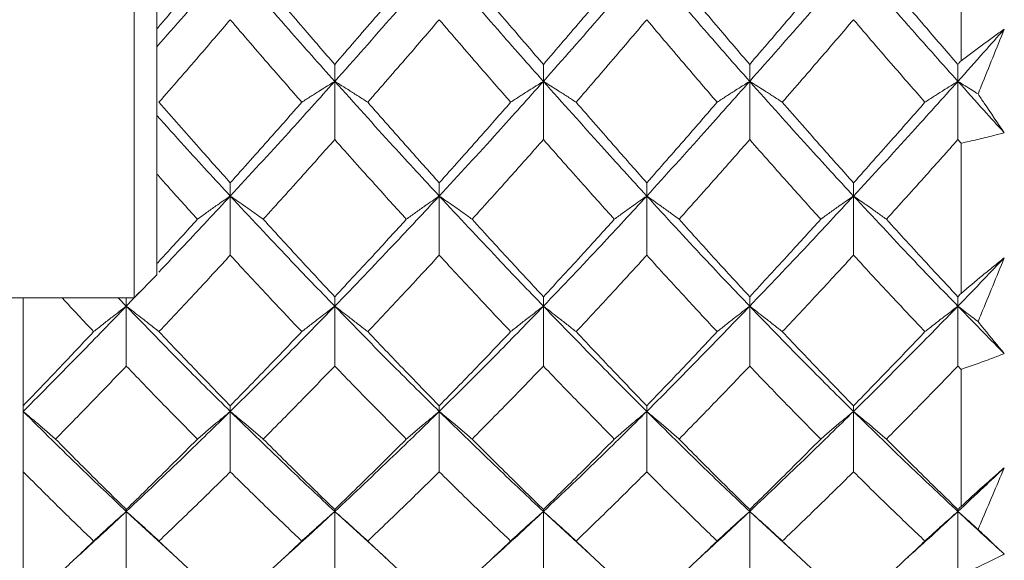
# Model space of a CAD drawing. Header units: inches. Extents: x 1 to 19.9, y 2.6 to 16.1.
# Tile 60 of 70: x 18.296 to 18.637, y 9.042 to 9.229. Entities that reach past the tile are written whole.
import ezdxf

# ---------------------------------------------------------------- set-up
doc = ezdxf.new("R2010")
doc.units = ezdxf.units.IN
doc.header["$MEASUREMENT"] = 0

msp = doc.modelspace()

# ---------------------------------------------------------------- linework, layer by layer
at = {"color": 7, "linetype": 'Continuous', "lineweight": 15}
for p, q in [((18.33562, 9.28262), (18.33562, 9.13301)), ((18.34349, 9.27474), (18.34349, 9.14089)), ((18.62216, 9.27092), (18.62216, 9.2151)), ((18.40513, 9.20799), (18.40513, 9.21385)), ((18.47744, 9.20799), (18.47744, 9.21385)), ((18.54893, 9.20799), (18.54893, 9.21385)), ((18.62108, 9.20799), (18.62108, 9.21385)), ((18.40513, 9.20799), (18.40513, 9.18781)), ((18.47744, 9.20799), (18.47744, 9.18781)), ((18.54893, 9.20799), (18.54893, 9.18781)), ((18.62108, 9.20799), (18.62108, 9.18781)), ((18.62216, 9.18659), (18.62216, 9.1345)), ((18.36894, 9.16824), (18.36894, 9.17282)), ((18.44135, 9.16824), (18.44135, 9.17282)), ((18.51326, 9.16824), (18.51326, 9.17282)), ((18.58491, 9.16824), (18.58491, 9.17282)), ((18.36894, 9.16824), (18.36894, 9.14774)), ((18.44135, 9.16824), (18.44135, 9.14774)), ((18.51326, 9.16824), (18.51326, 9.14774)), ((18.58491, 9.16824), (18.58491, 9.14774)), ((18.33562, 9.13301), (18.34349, 9.14089)), ((18.3329, 9.13005), (18.33753, 9.13492)), ((18.26475, 9.13301), (18.33562, 9.13301)), ((18.29716, 9.13301), (18.29716, 9.09555)), ((18.33009, 9.13301), (18.3329, 9.13005)), ((18.3329, 9.13005), (18.3329, 9.13301)), ((18.40513, 9.13005), (18.40513, 9.13334)), ((18.47744, 9.13005), (18.47744, 9.13334)), ((18.54893, 9.13005), (18.54893, 9.13334)), ((18.62108, 9.13005), (18.62108, 9.13334)), ((18.3329, 9.13005), (18.3329, 9.10931)), ((18.40513, 9.13005), (18.40513, 9.10931)), ((18.47744, 9.13005), (18.47744, 9.10931)), ((18.54893, 9.13005), (18.54893, 9.10931)), ((18.62108, 9.13005), (18.62108, 9.10931)), ((18.62216, 9.10818), (18.62216, 9.06064)), ((18.29716, 9.09555), (18.29716, 9.09357)), ((18.29716, 9.09357), (18.29716, 9.07266)), ((18.36894, 9.09357), (18.36894, 9.09555)), ((18.36894, 9.09357), (18.36894, 9.07266)), ((18.44135, 9.09357), (18.44135, 9.09555)), ((18.44135, 9.09357), (18.44135, 9.07266)), ((18.51326, 9.09357), (18.51326, 9.09555)), ((18.51326, 9.09357), (18.51326, 9.07266)), ((18.58491, 9.09357), (18.58491, 9.09555)), ((18.58491, 9.09357), (18.58491, 9.07266)), ((18.29716, 9.07266), (18.29716, 9.02562)), ((18.3329, 9.05893), (18.3329, 9.05959)), ((18.40513, 9.05893), (18.40513, 9.05959)), ((18.47744, 9.05893), (18.47744, 9.05959)), ((18.54893, 9.05893), (18.54893, 9.05959)), ((18.62108, 9.05893), (18.62108, 9.05959)), ((18.3329, 9.05893), (18.35053, 9.04271)), ((18.3329, 9.05893), (18.3329, 9.03794)), ((18.40513, 9.05893), (18.4229, 9.0427)), ((18.40513, 9.05893), (18.40513, 9.03794)), ((18.47744, 9.05893), (18.49504, 9.0427)), ((18.47744, 9.05893), (18.47744, 9.03794)), ((18.54893, 9.05893), (18.56653, 9.04271)), ((18.54893, 9.05893), (18.54893, 9.03794)), ((18.62108, 9.05893), (18.62108, 9.03794))]:
    msp.add_line(p, q, dxfattribs=at)
for points, knots in [([(18.34349, 9.22001), (18.34667, 9.22361), (18.35514, 9.2332), (18.36363, 9.24301), (18.36894, 9.24913)], [0, 0, 0, 0, 0.375567, 1, 1, 1, 1]), ([(18.36894, 9.24913), (18.37569, 9.24136), (18.38775, 9.22748), (18.39982, 9.21395), (18.40513, 9.20799)], [0, 0, 0, 0, 0.5597377, 1, 1, 1, 1]), ([(18.40513, 9.20799), (18.4119, 9.21558), (18.42397, 9.22913), (18.43604, 9.24302), (18.44135, 9.24913)], [0, 0, 0, 0, 0.560166, 1, 1, 1, 1]), ([(18.44135, 9.24913), (18.4481, 9.24136), (18.46015, 9.22749), (18.47216, 9.21394), (18.47744, 9.20799)], [0, 0, 0, 0, 0.560594, 1, 1, 1, 1]), ([(18.47744, 9.20799), (18.48415, 9.21558), (18.49612, 9.22912), (18.50804, 9.24302), (18.51326, 9.24913)], [0, 0, 0, 0, 0.561021, 1, 1, 1, 1]), ([(18.51326, 9.24913), (18.5199, 9.24136), (18.53176, 9.22747), (18.54368, 9.21395), (18.54893, 9.20799)], [0, 0, 0, 0, 0.559075, 1, 1, 1, 1]), ([(18.54893, 9.20799), (18.55562, 9.21557), (18.5676, 9.22914), (18.57961, 9.24301), (18.58491, 9.24913)], [0, 0, 0, 0, 0.559203, 1, 1, 1, 1]), ([(18.58491, 9.24913), (18.59165, 9.24136), (18.6037, 9.22748), (18.61576, 9.21395), (18.62108, 9.20799)], [0, 0, 0, 0, 0.559631, 1, 1, 1, 1]), ([(18.34349, 9.22622), (18.34456, 9.22746), (18.34924, 9.23292), (18.35393, 9.23846), (18.35755, 9.24274)], [0, 0, 0, 0, 0.22712, 1, 1, 1, 1]), ([(18.38033, 9.24274), (18.38496, 9.23731), (18.39323, 9.2276), (18.40149, 9.21805), (18.40513, 9.21385)], [0, 0, 0, 0, 0.559867, 1, 1, 1, 1]), ([(18.40513, 9.21385), (18.40977, 9.2192), (18.41804, 9.22876), (18.4263, 9.23847), (18.42994, 9.24274)], [0, 0, 0, 0, 0.560066, 1, 1, 1, 1]), ([(18.45275, 9.24274), (18.45736, 9.2373), (18.4656, 9.2276), (18.47383, 9.21805), (18.47744, 9.21385)], [0, 0, 0, 0, 0.560447, 1, 1, 1, 1]), ([(18.47744, 9.21385), (18.48204, 9.2192), (18.49024, 9.22875), (18.49842, 9.23847), (18.50201, 9.24274)], [0, 0, 0, 0, 0.560645, 1, 1, 1, 1]), ([(18.52448, 9.24274), (18.52903, 9.23731), (18.53717, 9.22759), (18.54533, 9.21805), (18.54893, 9.21385)], [0, 0, 0, 0, 0.559215, 1, 1, 1, 1]), ([(18.54893, 9.21385), (18.55351, 9.2192), (18.5617, 9.22876), (18.56992, 9.23847), (18.57354, 9.24274)], [0, 0, 0, 0, 0.559413, 1, 1, 1, 1]), ([(18.59629, 9.24274), (18.60091, 9.23731), (18.60917, 9.2276), (18.61744, 9.21805), (18.62108, 9.21385)], [0, 0, 0, 0, 0.559794, 1, 1, 1, 1]), ([(18.34423, 9.20076), (18.34883, 9.20605), (18.35706, 9.21552), (18.3653, 9.22513), (18.36894, 9.22936)], [0, 0, 0, 0, 0.559577, 1, 1, 1, 1]), ([(18.36894, 9.22936), (18.37356, 9.22398), (18.38181, 9.21437), (18.39008, 9.20492), (18.39371, 9.20076)], [0, 0, 0, 0, 0.559775, 1, 1, 1, 1]), ([(18.41655, 9.20076), (18.42119, 9.20606), (18.42945, 9.21551), (18.43772, 9.22513), (18.44135, 9.22936)], [0, 0, 0, 0, 0.560157, 1, 1, 1, 1]), ([(18.44135, 9.22936), (18.44597, 9.22398), (18.45423, 9.21437), (18.46246, 9.20492), (18.46609, 9.20076)], [0, 0, 0, 0, 0.560356, 1, 1, 1, 1]), ([(18.48877, 9.20076), (18.49335, 9.20606), (18.50153, 9.21551), (18.50968, 9.22513), (18.51326, 9.22936)], [0, 0, 0, 0, 0.560736, 1, 1, 1, 1]), ([(18.51326, 9.22936), (18.51781, 9.22398), (18.52593, 9.21437), (18.53407, 9.20492), (18.53765, 9.20076)], [0, 0, 0, 0, 0.559555, 1, 1, 1, 1]), ([(18.56024, 9.20076), (18.56483, 9.20605), (18.57305, 9.21552), (18.58128, 9.22513), (18.58491, 9.22936)], [0, 0, 0, 0, 0.559504, 1, 1, 1, 1]), ([(18.58491, 9.22936), (18.58952, 9.22398), (18.59777, 9.21437), (18.60603, 9.20492), (18.60966, 9.20076)], [0, 0, 0, 0, 0.559703, 1, 1, 1, 1]), ([(18.62108, 9.20799), (18.62408, 9.21135), (18.62944, 9.21735), (18.6348, 9.22342), (18.63716, 9.22609)], [0, 0, 0, 0, 0.559972, 1, 1, 1, 1]), ([(18.62216, 9.2151), (18.62465, 9.21698), (18.62839, 9.2198), (18.6334, 9.22343), (18.63591, 9.2252), (18.63716, 9.22609)], [0, 0, 0, 0, 0.4998502, 0.7499064, 1, 1, 1, 1]), ([(18.63716, 9.22609), (18.63583, 9.22279), (18.63316, 9.21618), (18.63013, 9.20869), (18.62844, 9.2045), (18.62808, 9.20361)], [0, 0, 0, 0, 0.440572, 0.881144, 1, 1, 1, 1]), ([(18.62108, 9.21385), (18.62128, 9.21408), (18.62164, 9.2145), (18.622, 9.21491), (18.62216, 9.2151)], [0, 0, 0, 0, 0.559995, 1, 1, 1, 1]), ([(18.36894, 9.16824), (18.37569, 9.17556), (18.38775, 9.18864), (18.39982, 9.20207), (18.40513, 9.20799)], [0, 0, 0, 0, 0.559738, 1, 1, 1, 1]), ([(18.39371, 9.20076), (18.39478, 9.20145), (18.39691, 9.20283), (18.4007, 9.20524), (18.40347, 9.20695), (18.40513, 9.20799)], [0, 0, 0, 0, 0.284008, 0.568017, 1, 1, 1, 1]), ([(18.41655, 9.20076), (18.41549, 9.20145), (18.41336, 9.20283), (18.40957, 9.20524), (18.4068, 9.20695), (18.40513, 9.20799)], [0, 0, 0, 0, 0.2839923, 0.5679846, 1, 1, 1, 1]), ([(18.40513, 9.20799), (18.4119, 9.20047), (18.42397, 9.18704), (18.43604, 9.17399), (18.44135, 9.16824)], [0, 0, 0, 0, 0.560166, 1, 1, 1, 1]), ([(18.44135, 9.16824), (18.4481, 9.17556), (18.46015, 9.18863), (18.47216, 9.20208), (18.47744, 9.20799)], [0, 0, 0, 0, 0.560594, 1, 1, 1, 1]), ([(18.46609, 9.20076), (18.46715, 9.20145), (18.46927, 9.20283), (18.47304, 9.20525), (18.47579, 9.20696), (18.47744, 9.20799)], [0, 0, 0, 0, 0.284599, 0.569198, 1, 1, 1, 1]), ([(18.48877, 9.20076), (18.48771, 9.20145), (18.4856, 9.20284), (18.48183, 9.20525), (18.47909, 9.20696), (18.47744, 9.20799)], [0, 0, 0, 0, 0.284841, 0.569681, 1, 1, 1, 1]), ([(18.47744, 9.20799), (18.48415, 9.20046), (18.49612, 9.18706), (18.50804, 9.17398), (18.51326, 9.16824)], [0, 0, 0, 0, 0.561021, 1, 1, 1, 1]), ([(18.51326, 9.16824), (18.5199, 9.17556), (18.53176, 9.18865), (18.54368, 9.20207), (18.54893, 9.20799)], [0, 0, 0, 0, 0.559075, 1, 1, 1, 1]), ([(18.53765, 9.20076), (18.53871, 9.20145), (18.54082, 9.20284), (18.54456, 9.20525), (18.54729, 9.20696), (18.54893, 9.20799)], [0, 0, 0, 0, 0.2853089, 0.5706178, 1, 1, 1, 1]), ([(18.56024, 9.20076), (18.55918, 9.20145), (18.55706, 9.20284), (18.55331, 9.20525), (18.55057, 9.20696), (18.54893, 9.20799)], [0, 0, 0, 0, 0.285003, 0.570006, 1, 1, 1, 1]), ([(18.54893, 9.20799), (18.55562, 9.20047), (18.5676, 9.18703), (18.57961, 9.17399), (18.58491, 9.16824)], [0, 0, 0, 0, 0.559203, 1, 1, 1, 1]), ([(18.58491, 9.16824), (18.59165, 9.17556), (18.6037, 9.18864), (18.61576, 9.20207), (18.62108, 9.20799)], [0, 0, 0, 0, 0.559631, 1, 1, 1, 1]), ([(18.60966, 9.20076), (18.61073, 9.20145), (18.61285, 9.20283), (18.61665, 9.20524), (18.61941, 9.20695), (18.62108, 9.20799)], [0, 0, 0, 0, 0.28405, 0.568101, 1, 1, 1, 1]), ([(18.62808, 9.20361), (18.62741, 9.20403), (18.6251, 9.2055), (18.62275, 9.20695), (18.62108, 9.20799)], [0, 0, 0, 0, 0.289943, 1, 1, 1, 1]), ([(18.62108, 9.20799), (18.62408, 9.20464), (18.62944, 9.19866), (18.6348, 9.19276), (18.63716, 9.19016)], [0, 0, 0, 0, 0.559972, 1, 1, 1, 1]), ([(18.62808, 9.20361), (18.62878, 9.20255), (18.63181, 9.198), (18.63484, 9.19357), (18.63716, 9.19016)], [0, 0, 0, 0, 0.231715, 1, 1, 1, 1]), ([(18.34423, 9.20076), (18.34883, 9.1955), (18.35706, 9.1861), (18.3653, 9.17688), (18.36894, 9.17282)], [0, 0, 0, 0, 0.559577, 1, 1, 1, 1]), ([(18.36894, 9.17282), (18.37356, 9.17799), (18.38181, 9.18722), (18.39008, 9.19662), (18.39371, 9.20076)], [0, 0, 0, 0, 0.559775, 1, 1, 1, 1]), ([(18.41655, 9.20076), (18.42119, 9.1955), (18.42945, 9.1861), (18.43772, 9.17688), (18.44135, 9.17282)], [0, 0, 0, 0, 0.560157, 1, 1, 1, 1]), ([(18.44135, 9.17282), (18.44597, 9.17799), (18.45423, 9.18722), (18.46246, 9.19662), (18.46609, 9.20076)], [0, 0, 0, 0, 0.560356, 1, 1, 1, 1]), ([(18.48877, 9.20076), (18.49335, 9.1955), (18.50153, 9.18611), (18.50968, 9.17688), (18.51326, 9.17282)], [0, 0, 0, 0, 0.560736, 1, 1, 1, 1]), ([(18.51326, 9.17282), (18.51781, 9.17799), (18.52593, 9.18722), (18.53407, 9.19662), (18.53765, 9.20076)], [0, 0, 0, 0, 0.559555, 1, 1, 1, 1]), ([(18.56024, 9.20076), (18.56483, 9.1955), (18.57305, 9.1861), (18.58128, 9.17688), (18.58491, 9.17282)], [0, 0, 0, 0, 0.5595044, 1, 1, 1, 1]), ([(18.58491, 9.17282), (18.58952, 9.17799), (18.59777, 9.18722), (18.60603, 9.19662), (18.60966, 9.20076)], [0, 0, 0, 0, 0.559703, 1, 1, 1, 1]), ([(18.34349, 9.19619), (18.34667, 9.19263), (18.35514, 9.18317), (18.36363, 9.17398), (18.36894, 9.16824)], [0, 0, 0, 0, 0.375567, 1, 1, 1, 1]), ([(18.63716, 9.19016), (18.63591, 9.18983), (18.63277, 9.189), (18.62777, 9.18779), (18.62403, 9.18699), (18.62216, 9.18659)], [0, 0, 0, 0, 0.249909, 0.624893, 1, 1, 1, 1]), ([(18.38033, 9.1602), (18.38496, 9.16531), (18.39323, 9.17443), (18.40149, 9.18372), (18.40513, 9.18781)], [0, 0, 0, 0, 0.559867, 1, 1, 1, 1]), ([(18.40513, 9.18781), (18.40977, 9.18261), (18.41804, 9.17332), (18.4263, 9.16421), (18.42994, 9.1602)], [0, 0, 0, 0, 0.560066, 1, 1, 1, 1]), ([(18.45275, 9.1602), (18.45736, 9.16531), (18.4656, 9.17442), (18.47383, 9.18373), (18.47744, 9.18781)], [0, 0, 0, 0, 0.560447, 1, 1, 1, 1]), ([(18.47744, 9.18781), (18.48204, 9.18261), (18.49024, 9.17333), (18.49842, 9.16421), (18.50201, 9.1602)], [0, 0, 0, 0, 0.560645, 1, 1, 1, 1]), ([(18.52448, 9.1602), (18.52903, 9.16531), (18.53717, 9.17443), (18.54533, 9.18372), (18.54893, 9.18781)], [0, 0, 0, 0, 0.559215, 1, 1, 1, 1]), ([(18.54893, 9.18781), (18.55351, 9.18261), (18.5617, 9.17332), (18.56992, 9.16422), (18.57354, 9.1602)], [0, 0, 0, 0, 0.559413, 1, 1, 1, 1]), ([(18.59629, 9.1602), (18.60091, 9.16531), (18.60917, 9.17443), (18.61744, 9.18372), (18.62108, 9.18781)], [0, 0, 0, 0, 0.559794, 1, 1, 1, 1]), ([(18.62108, 9.18781), (18.62128, 9.18759), (18.62164, 9.18718), (18.622, 9.18677), (18.62216, 9.18659)], [0, 0, 0, 0, 0.559995, 1, 1, 1, 1]), ([(18.34349, 9.17587), (18.34456, 9.17467), (18.34924, 9.16938), (18.35393, 9.16421), (18.35755, 9.1602)], [0, 0, 0, 0, 0.22712, 1, 1, 1, 1]), ([(18.34416, 9.14189), (18.34712, 9.14499), (18.35536, 9.15363), (18.36363, 9.16253), (18.36894, 9.16824)], [0, 0, 0, 0, 0.358676, 1, 1, 1, 1]), ([(18.35755, 9.1602), (18.35861, 9.16097), (18.36074, 9.16251), (18.36452, 9.1652), (18.36727, 9.1671), (18.36894, 9.16824)], [0, 0, 0, 0, 0.28433, 0.56866, 1, 1, 1, 1]), ([(18.38033, 9.1602), (18.37927, 9.16097), (18.37714, 9.16251), (18.37336, 9.16519), (18.3706, 9.1671), (18.36894, 9.16824)], [0, 0, 0, 0, 0.284185, 0.56837, 1, 1, 1, 1]), ([(18.36894, 9.16824), (18.37569, 9.161), (18.38775, 9.14807), (18.39982, 9.13556), (18.40513, 9.13005)], [0, 0, 0, 0, 0.559738, 1, 1, 1, 1]), ([(18.40513, 9.13005), (18.4119, 9.13707), (18.42397, 9.1496), (18.43604, 9.16255), (18.44135, 9.16824)], [0, 0, 0, 0, 0.560166, 1, 1, 1, 1]), ([(18.42994, 9.1602), (18.431, 9.16097), (18.43313, 9.16251), (18.43692, 9.16519), (18.43968, 9.16709), (18.44135, 9.16824)], [0, 0, 0, 0, 0.284098, 0.568196, 1, 1, 1, 1]), ([(18.45275, 9.1602), (18.45168, 9.16097), (18.44956, 9.16251), (18.44577, 9.16519), (18.44301, 9.1671), (18.44135, 9.16824)], [0, 0, 0, 0, 0.284211, 0.568422, 1, 1, 1, 1]), ([(18.44135, 9.16824), (18.4481, 9.161), (18.46015, 9.14809), (18.47216, 9.13556), (18.47744, 9.13005)], [0, 0, 0, 0, 0.560594, 1, 1, 1, 1]), ([(18.47744, 9.13005), (18.48415, 9.13708), (18.49612, 9.14959), (18.50804, 9.16255), (18.51326, 9.16824)], [0, 0, 0, 0, 0.561021, 1, 1, 1, 1]), ([(18.50201, 9.1602), (18.50307, 9.16098), (18.50518, 9.16252), (18.50892, 9.1652), (18.51163, 9.1671), (18.51326, 9.16824)], [0, 0, 0, 0, 0.2855092, 0.5710184, 1, 1, 1, 1]), ([(18.52448, 9.1602), (18.52343, 9.16098), (18.52133, 9.16252), (18.5176, 9.16521), (18.51489, 9.1671), (18.51326, 9.16824)], [0, 0, 0, 0, 0.285861, 0.571724, 1, 1, 1, 1]), ([(18.51326, 9.16824), (18.5199, 9.16101), (18.53176, 9.14807), (18.54368, 9.13557), (18.54893, 9.13005)], [0, 0, 0, 0, 0.5590747, 1, 1, 1, 1]), ([(18.54893, 9.13005), (18.55562, 9.13707), (18.5676, 9.14962), (18.57961, 9.16254), (18.58491, 9.16824)], [0, 0, 0, 0, 0.559203, 1, 1, 1, 1]), ([(18.57354, 9.1602), (18.5746, 9.16097), (18.57672, 9.16251), (18.5805, 9.1652), (18.58325, 9.1671), (18.58491, 9.16824)], [0, 0, 0, 0, 0.284475, 0.568949, 1, 1, 1, 1]), ([(18.59629, 9.1602), (18.59523, 9.16097), (18.5931, 9.16251), (18.58932, 9.16519), (18.58657, 9.1671), (18.58491, 9.16824)], [0, 0, 0, 0, 0.284297, 0.568594, 1, 1, 1, 1]), ([(18.58491, 9.16824), (18.59165, 9.16101), (18.6037, 9.14807), (18.61576, 9.13556), (18.62108, 9.13005)], [0, 0, 0, 0, 0.559631, 1, 1, 1, 1]), ([(18.34349, 9.14482), (18.34456, 9.14597), (18.34924, 9.15104), (18.35393, 9.15621), (18.35755, 9.1602)], [0, 0, 0, 0, 0.22712, 1, 1, 1, 1]), ([(18.38033, 9.1602), (18.38496, 9.15514), (18.39323, 9.14609), (18.40149, 9.13724), (18.40513, 9.13334)], [0, 0, 0, 0, 0.559867, 1, 1, 1, 1]), ([(18.40513, 9.13334), (18.40977, 9.1383), (18.41804, 9.14716), (18.4263, 9.15622), (18.42994, 9.1602)], [0, 0, 0, 0, 0.560066, 1, 1, 1, 1]), ([(18.45275, 9.1602), (18.45736, 9.15514), (18.4656, 9.14609), (18.47383, 9.13723), (18.47744, 9.13334)], [0, 0, 0, 0, 0.560447, 1, 1, 1, 1]), ([(18.47744, 9.13334), (18.48204, 9.1383), (18.49024, 9.14716), (18.49842, 9.15622), (18.50201, 9.1602)], [0, 0, 0, 0, 0.560645, 1, 1, 1, 1]), ([(18.52448, 9.1602), (18.52903, 9.15514), (18.53717, 9.14608), (18.54533, 9.13724), (18.54893, 9.13334)], [0, 0, 0, 0, 0.559215, 1, 1, 1, 1]), ([(18.54893, 9.13334), (18.55351, 9.1383), (18.5617, 9.14717), (18.56992, 9.15622), (18.57354, 9.1602)], [0, 0, 0, 0, 0.559413, 1, 1, 1, 1]), ([(18.59629, 9.1602), (18.60091, 9.15514), (18.60917, 9.14609), (18.61744, 9.13724), (18.62108, 9.13334)], [0, 0, 0, 0, 0.559794, 1, 1, 1, 1]), ([(18.34423, 9.12124), (18.34883, 9.12613), (18.35706, 9.13488), (18.3653, 9.14381), (18.36894, 9.14774)], [0, 0, 0, 0, 0.559577, 1, 1, 1, 1]), ([(18.36894, 9.14774), (18.37356, 9.14274), (18.38181, 9.13381), (18.39008, 9.12508), (18.39371, 9.12124)], [0, 0, 0, 0, 0.559775, 1, 1, 1, 1]), ([(18.41655, 9.12124), (18.42119, 9.12613), (18.42945, 9.13487), (18.43772, 9.14381), (18.44135, 9.14774)], [0, 0, 0, 0, 0.560157, 1, 1, 1, 1]), ([(18.44135, 9.14774), (18.44597, 9.14274), (18.45423, 9.13381), (18.46246, 9.12508), (18.46609, 9.12124)], [0, 0, 0, 0, 0.560356, 1, 1, 1, 1]), ([(18.48877, 9.12124), (18.49335, 9.12613), (18.50153, 9.13487), (18.50968, 9.14381), (18.51326, 9.14774)], [0, 0, 0, 0, 0.560736, 1, 1, 1, 1]), ([(18.51326, 9.14774), (18.51781, 9.14274), (18.52593, 9.13381), (18.53407, 9.12508), (18.53765, 9.12124)], [0, 0, 0, 0, 0.559555, 1, 1, 1, 1]), ([(18.56024, 9.12124), (18.56483, 9.12613), (18.57305, 9.13488), (18.58128, 9.14381), (18.58491, 9.14774)], [0, 0, 0, 0, 0.559504, 1, 1, 1, 1]), ([(18.58491, 9.14774), (18.58952, 9.14274), (18.59777, 9.13381), (18.60603, 9.12508), (18.60966, 9.12124)], [0, 0, 0, 0, 0.559703, 1, 1, 1, 1]), ([(18.62108, 9.13005), (18.62408, 9.13316), (18.62944, 9.1387), (18.6348, 9.14433), (18.63716, 9.14681)], [0, 0, 0, 0, 0.559972, 1, 1, 1, 1]), ([(18.62216, 9.1345), (18.62465, 9.13659), (18.62839, 9.13974), (18.6334, 9.14381), (18.63591, 9.14581), (18.63716, 9.14681)], [0, 0, 0, 0, 0.49985, 0.749906, 1, 1, 1, 1]), ([(18.63716, 9.14681), (18.63583, 9.14356), (18.63316, 9.13705), (18.63013, 9.12969), (18.62844, 9.12558), (18.62808, 9.12471)], [0, 0, 0, 0, 0.440572, 0.881144, 1, 1, 1, 1]), ([(18.62108, 9.13334), (18.62128, 9.13356), (18.62164, 9.13394), (18.622, 9.13433), (18.62216, 9.1345)], [0, 0, 0, 0, 0.559995, 1, 1, 1, 1]), ([(18.31063, 9.13301), (18.31069, 9.13295), (18.31434, 9.12896), (18.318, 9.12506), (18.32159, 9.12124)], [0, 0, 0, 0, 0.016519, 1, 1, 1, 1]), ([(18.29716, 9.09357), (18.3038, 9.10026), (18.31569, 9.11222), (18.32763, 9.12459), (18.3329, 9.13005)], [0, 0, 0, 0, 0.5588826, 1, 1, 1, 1]), ([(18.32159, 9.12124), (18.32265, 9.12208), (18.32476, 9.12377), (18.32852, 9.12672), (18.33125, 9.1288), (18.3329, 9.13005)], [0, 0, 0, 0, 0.285062, 0.570124, 1, 1, 1, 1]), ([(18.34423, 9.12124), (18.34317, 9.12208), (18.34105, 9.12377), (18.33728, 9.12671), (18.33455, 9.1288), (18.3329, 9.13005)], [0, 0, 0, 0, 0.2847881, 0.5695763, 1, 1, 1, 1]), ([(18.3329, 9.13005), (18.33961, 9.12313), (18.3516, 9.11074), (18.36363, 9.09882), (18.36894, 9.09357)], [0, 0, 0, 0, 0.55931, 1, 1, 1, 1]), ([(18.36894, 9.09357), (18.37569, 9.10026), (18.38775, 9.11221), (18.39982, 9.1246), (18.40513, 9.13005)], [0, 0, 0, 0, 0.559738, 1, 1, 1, 1]), ([(18.39371, 9.12124), (18.39478, 9.12208), (18.39691, 9.12376), (18.4007, 9.12671), (18.40347, 9.12879), (18.40513, 9.13005)], [0, 0, 0, 0, 0.284008, 0.568017, 1, 1, 1, 1]), ([(18.41655, 9.12124), (18.41549, 9.12208), (18.41336, 9.12376), (18.40957, 9.12671), (18.4068, 9.12879), (18.40513, 9.13005)], [0, 0, 0, 0, 0.283992, 0.567985, 1, 1, 1, 1]), ([(18.40513, 9.13005), (18.4119, 9.12312), (18.42397, 9.11075), (18.43604, 9.09882), (18.44135, 9.09357)], [0, 0, 0, 0, 0.5601662, 1, 1, 1, 1]), ([(18.44135, 9.09357), (18.4481, 9.10026), (18.46015, 9.1122), (18.47216, 9.1246), (18.47744, 9.13005)], [0, 0, 0, 0, 0.560594, 1, 1, 1, 1]), ([(18.46609, 9.12124), (18.46715, 9.12208), (18.46927, 9.12377), (18.47304, 9.12671), (18.47579, 9.1288), (18.47744, 9.13005)], [0, 0, 0, 0, 0.2845988, 0.5691977, 1, 1, 1, 1]), ([(18.48877, 9.12124), (18.48771, 9.12208), (18.4856, 9.12377), (18.48183, 9.12672), (18.47909, 9.1288), (18.47744, 9.13005)], [0, 0, 0, 0, 0.2848406, 0.5696813, 1, 1, 1, 1]), ([(18.47744, 9.13005), (18.48415, 9.12312), (18.49612, 9.11076), (18.50804, 9.09881), (18.51326, 9.09357)], [0, 0, 0, 0, 0.561021, 1, 1, 1, 1]), ([(18.51326, 9.09357), (18.5199, 9.10026), (18.53176, 9.11222), (18.54368, 9.1246), (18.54893, 9.13005)], [0, 0, 0, 0, 0.559075, 1, 1, 1, 1]), ([(18.53765, 9.12124), (18.53871, 9.12208), (18.54082, 9.12378), (18.54456, 9.12672), (18.54729, 9.1288), (18.54893, 9.13005)], [0, 0, 0, 0, 0.2853089, 0.5706178, 1, 1, 1, 1]), ([(18.56024, 9.12124), (18.55918, 9.12208), (18.55706, 9.12377), (18.55331, 9.12671), (18.55057, 9.1288), (18.54893, 9.13005)], [0, 0, 0, 0, 0.285003, 0.570006, 1, 1, 1, 1]), ([(18.54893, 9.13005), (18.55562, 9.12313), (18.5676, 9.11074), (18.57961, 9.09882), (18.58491, 9.09357)], [0, 0, 0, 0, 0.559203, 1, 1, 1, 1]), ([(18.58491, 9.09357), (18.59165, 9.10026), (18.6037, 9.11221), (18.61576, 9.1246), (18.62108, 9.13005)], [0, 0, 0, 0, 0.5596306, 1, 1, 1, 1]), ([(18.60966, 9.12124), (18.61073, 9.12208), (18.61285, 9.12376), (18.61665, 9.12671), (18.61941, 9.12879), (18.62108, 9.13005)], [0, 0, 0, 0, 0.28405, 0.568101, 1, 1, 1, 1]), ([(18.62808, 9.12471), (18.62741, 9.12523), (18.6251, 9.12702), (18.62275, 9.12879), (18.62108, 9.13005)], [0, 0, 0, 0, 0.289943, 1, 1, 1, 1]), ([(18.62108, 9.13005), (18.62408, 9.12697), (18.62944, 9.12145), (18.6348, 9.11602), (18.63716, 9.11363)], [0, 0, 0, 0, 0.559972, 1, 1, 1, 1]), ([(18.62808, 9.12471), (18.62878, 9.12384), (18.63181, 9.12007), (18.63484, 9.11643), (18.63716, 9.11363)], [0, 0, 0, 0, 0.231715, 1, 1, 1, 1]), ([(18.29716, 9.09555), (18.30171, 9.10028), (18.30984, 9.10875), (18.318, 9.11742), (18.32159, 9.12124)], [0, 0, 0, 0, 0.559197, 1, 1, 1, 1]), ([(18.34423, 9.12124), (18.34883, 9.11639), (18.35706, 9.10772), (18.3653, 9.09927), (18.36894, 9.09555)], [0, 0, 0, 0, 0.559577, 1, 1, 1, 1]), ([(18.36894, 9.09555), (18.37356, 9.10028), (18.38181, 9.10875), (18.39008, 9.11742), (18.39371, 9.12124)], [0, 0, 0, 0, 0.559775, 1, 1, 1, 1]), ([(18.41655, 9.12124), (18.42119, 9.11638), (18.42945, 9.10772), (18.43772, 9.09926), (18.44135, 9.09555)], [0, 0, 0, 0, 0.560157, 1, 1, 1, 1]), ([(18.44135, 9.09555), (18.44597, 9.10029), (18.45423, 9.10874), (18.46246, 9.11742), (18.46609, 9.12124)], [0, 0, 0, 0, 0.560356, 1, 1, 1, 1]), ([(18.48877, 9.12124), (18.49335, 9.11638), (18.50153, 9.10773), (18.50968, 9.09926), (18.51326, 9.09555)], [0, 0, 0, 0, 0.560736, 1, 1, 1, 1]), ([(18.51326, 9.09555), (18.51781, 9.10028), (18.52593, 9.10875), (18.53407, 9.11742), (18.53765, 9.12124)], [0, 0, 0, 0, 0.559555, 1, 1, 1, 1]), ([(18.56024, 9.12124), (18.56483, 9.11639), (18.57305, 9.10772), (18.58128, 9.09927), (18.58491, 9.09555)], [0, 0, 0, 0, 0.559504, 1, 1, 1, 1]), ([(18.58491, 9.09555), (18.58952, 9.10028), (18.59777, 9.10875), (18.60603, 9.11742), (18.60966, 9.12124)], [0, 0, 0, 0, 0.559703, 1, 1, 1, 1]), ([(18.63716, 9.11363), (18.63591, 9.11315), (18.63277, 9.11193), (18.62777, 9.11009), (18.62403, 9.10882), (18.62216, 9.10818)], [0, 0, 0, 0, 0.249909, 0.624893, 1, 1, 1, 1]), ([(18.30839, 9.08401), (18.31295, 9.08867), (18.32111, 9.09701), (18.32929, 9.10554), (18.3329, 9.10931)], [0, 0, 0, 0, 0.559287, 1, 1, 1, 1]), ([(18.3329, 9.10931), (18.33749, 9.10453), (18.3457, 9.09599), (18.35393, 9.08767), (18.35755, 9.08401)], [0, 0, 0, 0, 0.559485, 1, 1, 1, 1]), ([(18.38033, 9.08401), (18.38496, 9.08867), (18.39323, 9.097), (18.40149, 9.10555), (18.40513, 9.10931)], [0, 0, 0, 0, 0.559867, 1, 1, 1, 1]), ([(18.40513, 9.10931), (18.40977, 9.10453), (18.41804, 9.09599), (18.4263, 9.08767), (18.42994, 9.08401)], [0, 0, 0, 0, 0.560066, 1, 1, 1, 1]), ([(18.45275, 9.08401), (18.45736, 9.08867), (18.4656, 9.097), (18.47383, 9.10555), (18.47744, 9.10931)], [0, 0, 0, 0, 0.560447, 1, 1, 1, 1]), ([(18.47744, 9.10931), (18.48204, 9.10452), (18.49024, 9.09599), (18.49842, 9.08767), (18.50201, 9.08401)], [0, 0, 0, 0, 0.560645, 1, 1, 1, 1]), ([(18.52448, 9.08401), (18.52903, 9.08867), (18.53717, 9.09701), (18.54533, 9.10554), (18.54893, 9.10931)], [0, 0, 0, 0, 0.559215, 1, 1, 1, 1]), ([(18.54893, 9.10931), (18.55351, 9.10453), (18.5617, 9.09598), (18.56992, 9.08767), (18.57354, 9.08401)], [0, 0, 0, 0, 0.559413, 1, 1, 1, 1]), ([(18.59629, 9.08401), (18.60091, 9.08867), (18.60917, 9.097), (18.61744, 9.10555), (18.62108, 9.10931)], [0, 0, 0, 0, 0.559794, 1, 1, 1, 1]), ([(18.62108, 9.10931), (18.62128, 9.1091), (18.62164, 9.10872), (18.622, 9.10835), (18.62216, 9.10818)], [0, 0, 0, 0, 0.559995, 1, 1, 1, 1]), ([(18.30839, 9.08401), (18.30733, 9.08493), (18.30523, 9.08676), (18.30149, 9.08995), (18.29879, 9.09221), (18.29716, 9.09357)], [0, 0, 0, 0, 0.2858, 0.571601, 1, 1, 1, 1]), ([(18.29716, 9.09357), (18.3038, 9.08698), (18.31569, 9.07519), (18.32763, 9.06391), (18.3329, 9.05893)], [0, 0, 0, 0, 0.558883, 1, 1, 1, 1]), ([(18.3329, 9.05893), (18.33961, 9.06527), (18.3516, 9.07659), (18.36363, 9.08838), (18.36894, 9.09357)], [0, 0, 0, 0, 0.55931, 1, 1, 1, 1]), ([(18.35755, 9.08401), (18.35861, 9.08492), (18.36074, 9.08675), (18.36452, 9.08994), (18.36727, 9.09221), (18.36894, 9.09357)], [0, 0, 0, 0, 0.28433, 0.56866, 1, 1, 1, 1]), ([(18.38033, 9.08401), (18.37927, 9.08492), (18.37714, 9.08675), (18.37336, 9.08994), (18.3706, 9.0922), (18.36894, 9.09357)], [0, 0, 0, 0, 0.2841848, 0.5683696, 1, 1, 1, 1]), ([(18.36894, 9.09357), (18.37569, 9.08697), (18.38775, 9.0752), (18.39982, 9.0639), (18.40513, 9.05893)], [0, 0, 0, 0, 0.559738, 1, 1, 1, 1]), ([(18.40513, 9.05893), (18.4119, 9.06527), (18.42397, 9.07658), (18.43604, 9.08838), (18.44135, 9.09357)], [0, 0, 0, 0, 0.560166, 1, 1, 1, 1]), ([(18.42994, 9.08401), (18.431, 9.08492), (18.43313, 9.08675), (18.43692, 9.08994), (18.43968, 9.0922), (18.44135, 9.09357)], [0, 0, 0, 0, 0.284098, 0.568196, 1, 1, 1, 1]), ([(18.45275, 9.08401), (18.45168, 9.08492), (18.44956, 9.08675), (18.44577, 9.08994), (18.44301, 9.0922), (18.44135, 9.09357)], [0, 0, 0, 0, 0.2842111, 0.5684222, 1, 1, 1, 1]), ([(18.44135, 9.09357), (18.4481, 9.08697), (18.46015, 9.0752), (18.47216, 9.0639), (18.47744, 9.05893)], [0, 0, 0, 0, 0.560594, 1, 1, 1, 1]), ([(18.47744, 9.05893), (18.48415, 9.06527), (18.49612, 9.07657), (18.50804, 9.08838), (18.51326, 9.09357)], [0, 0, 0, 0, 0.561021, 1, 1, 1, 1]), ([(18.50201, 9.08401), (18.50307, 9.08492), (18.50518, 9.08676), (18.50892, 9.08995), (18.51163, 9.09221), (18.51326, 9.09357)], [0, 0, 0, 0, 0.285509, 0.571018, 1, 1, 1, 1]), ([(18.52448, 9.08401), (18.52343, 9.08493), (18.52133, 9.08677), (18.5176, 9.08996), (18.51489, 9.09222), (18.51326, 9.09357)], [0, 0, 0, 0, 0.285861, 0.571724, 1, 1, 1, 1]), ([(18.51326, 9.09357), (18.5199, 9.08698), (18.53176, 9.07519), (18.54368, 9.06391), (18.54893, 9.05893)], [0, 0, 0, 0, 0.5590747, 1, 1, 1, 1]), ([(18.54893, 9.05893), (18.55562, 9.06527), (18.5676, 9.07659), (18.57961, 9.08838), (18.58491, 9.09357)], [0, 0, 0, 0, 0.559203, 1, 1, 1, 1]), ([(18.57354, 9.08401), (18.5746, 9.08492), (18.57672, 9.08675), (18.5805, 9.08995), (18.58325, 9.09221), (18.58491, 9.09357)], [0, 0, 0, 0, 0.284475, 0.568949, 1, 1, 1, 1]), ([(18.59629, 9.08401), (18.59523, 9.08492), (18.5931, 9.08675), (18.58932, 9.08994), (18.58657, 9.0922), (18.58491, 9.09357)], [0, 0, 0, 0, 0.2842971, 0.5685943, 1, 1, 1, 1]), ([(18.58491, 9.09357), (18.59165, 9.08698), (18.6037, 9.07519), (18.61576, 9.0639), (18.62108, 9.05893)], [0, 0, 0, 0, 0.559631, 1, 1, 1, 1]), ([(18.30839, 9.08401), (18.31295, 9.07939), (18.32111, 9.07114), (18.32929, 9.06312), (18.3329, 9.05959)], [0, 0, 0, 0, 0.559287, 1, 1, 1, 1]), ([(18.3329, 9.05959), (18.33749, 9.06409), (18.3457, 9.07212), (18.35393, 9.08037), (18.35755, 9.08401)], [0, 0, 0, 0, 0.559485, 1, 1, 1, 1]), ([(18.38033, 9.08401), (18.38496, 9.07939), (18.39323, 9.07114), (18.40149, 9.06312), (18.40513, 9.05959)], [0, 0, 0, 0, 0.559867, 1, 1, 1, 1]), ([(18.40513, 9.05959), (18.40977, 9.06409), (18.41804, 9.07212), (18.4263, 9.08037), (18.42994, 9.08401)], [0, 0, 0, 0, 0.560066, 1, 1, 1, 1]), ([(18.45275, 9.08401), (18.45736, 9.07939), (18.4656, 9.07114), (18.47383, 9.06312), (18.47744, 9.05959)], [0, 0, 0, 0, 0.560447, 1, 1, 1, 1]), ([(18.47744, 9.05959), (18.48204, 9.06409), (18.49024, 9.07211), (18.49842, 9.08038), (18.50201, 9.08401)], [0, 0, 0, 0, 0.560645, 1, 1, 1, 1]), ([(18.52448, 9.08401), (18.52903, 9.07939), (18.53717, 9.07114), (18.54533, 9.06312), (18.54893, 9.05959)], [0, 0, 0, 0, 0.559215, 1, 1, 1, 1]), ([(18.54893, 9.05959), (18.55351, 9.06409), (18.5617, 9.07212), (18.56992, 9.08037), (18.57354, 9.08401)], [0, 0, 0, 0, 0.559413, 1, 1, 1, 1]), ([(18.59629, 9.08401), (18.60091, 9.07939), (18.60917, 9.07114), (18.61744, 9.06312), (18.62108, 9.05959)], [0, 0, 0, 0, 0.559794, 1, 1, 1, 1]), ([(18.29716, 9.07266), (18.30171, 9.06812), (18.30984, 9.06), (18.318, 9.05213), (18.32159, 9.04866)], [0, 0, 0, 0, 0.559197, 1, 1, 1, 1]), ([(18.34423, 9.04866), (18.34883, 9.05308), (18.35706, 9.06097), (18.3653, 9.06908), (18.36894, 9.07266)], [0, 0, 0, 0, 0.559577, 1, 1, 1, 1]), ([(18.36894, 9.07266), (18.37356, 9.06812), (18.38181, 9.06001), (18.39008, 9.05213), (18.39371, 9.04866)], [0, 0, 0, 0, 0.559775, 1, 1, 1, 1]), ([(18.41655, 9.04866), (18.42119, 9.05308), (18.42945, 9.06097), (18.43772, 9.06909), (18.44135, 9.07266)], [0, 0, 0, 0, 0.560157, 1, 1, 1, 1]), ([(18.44135, 9.07266), (18.44597, 9.06811), (18.45423, 9.06001), (18.46246, 9.05213), (18.46609, 9.04866)], [0, 0, 0, 0, 0.560356, 1, 1, 1, 1]), ([(18.48877, 9.04866), (18.49335, 9.05308), (18.50153, 9.06096), (18.50968, 9.06909), (18.51326, 9.07266)], [0, 0, 0, 0, 0.560736, 1, 1, 1, 1]), ([(18.51326, 9.07266), (18.51781, 9.06812), (18.52593, 9.06), (18.53407, 9.05213), (18.53765, 9.04866)], [0, 0, 0, 0, 0.559555, 1, 1, 1, 1]), ([(18.56024, 9.04866), (18.56483, 9.05308), (18.57305, 9.06097), (18.58128, 9.06908), (18.58491, 9.07266)], [0, 0, 0, 0, 0.559504, 1, 1, 1, 1]), ([(18.58491, 9.07266), (18.58952, 9.06812), (18.59777, 9.06), (18.60603, 9.05213), (18.60966, 9.04866)], [0, 0, 0, 0, 0.559703, 1, 1, 1, 1]), ([(18.62108, 9.05893), (18.62408, 9.06173), (18.62944, 9.06673), (18.6348, 9.07183), (18.63716, 9.07407)], [0, 0, 0, 0, 0.559972, 1, 1, 1, 1]), ([(18.62216, 9.06064), (18.62465, 9.06292), (18.62839, 9.06633), (18.6334, 9.07078), (18.63591, 9.07298), (18.63716, 9.07407)], [0, 0, 0, 0, 0.49985, 0.749906, 1, 1, 1, 1]), ([(18.63716, 9.07407), (18.63583, 9.07093), (18.63316, 9.06463), (18.63013, 9.05752), (18.62844, 9.05356), (18.62808, 9.05271)], [0, 0, 0, 0, 0.440572, 0.881144, 1, 1, 1, 1]), ([(18.62108, 9.05959), (18.62128, 9.05979), (18.62164, 9.06014), (18.622, 9.06049), (18.62216, 9.06064)], [0, 0, 0, 0, 0.559995, 1, 1, 1, 1]), ([(18.31536, 9.04272), (18.31594, 9.04324), (18.32177, 9.0485), (18.32763, 9.05399), (18.3329, 9.05893)], [0, 0, 0, 0, 0.0999017, 1, 1, 1, 1]), ([(18.32159, 9.04866), (18.32265, 9.04965), (18.32476, 9.05162), (18.32852, 9.05505), (18.33125, 9.05747), (18.3329, 9.05893)], [0, 0, 0, 0, 0.285062, 0.570124, 1, 1, 1, 1]), ([(18.34423, 9.04866), (18.34317, 9.04965), (18.34105, 9.05161), (18.33728, 9.05504), (18.33455, 9.05747), (18.3329, 9.05893)], [0, 0, 0, 0, 0.2847881, 0.5695763, 1, 1, 1, 1]), ([(18.38739, 9.04271), (18.38799, 9.04324), (18.3939, 9.04849), (18.39982, 9.05399), (18.40513, 9.05893)], [0, 0, 0, 0, 0.101401, 1, 1, 1, 1]), ([(18.39371, 9.04866), (18.39478, 9.04965), (18.39691, 9.05161), (18.4007, 9.05504), (18.40347, 9.05747), (18.40513, 9.05893)], [0, 0, 0, 0, 0.284008, 0.568017, 1, 1, 1, 1]), ([(18.41655, 9.04866), (18.41549, 9.04965), (18.41336, 9.05161), (18.40957, 9.05504), (18.4068, 9.05747), (18.40513, 9.05893)], [0, 0, 0, 0, 0.2839923, 0.5679846, 1, 1, 1, 1]), ([(18.45978, 9.04271), (18.46039, 9.04325), (18.46628, 9.04849), (18.47216, 9.05399), (18.47744, 9.05893)], [0, 0, 0, 0, 0.102549, 1, 1, 1, 1]), ([(18.46609, 9.04866), (18.46715, 9.04965), (18.46927, 9.05161), (18.47304, 9.05504), (18.47579, 9.05747), (18.47744, 9.05893)], [0, 0, 0, 0, 0.284599, 0.569198, 1, 1, 1, 1]), ([(18.48877, 9.04866), (18.48771, 9.04965), (18.4856, 9.05162), (18.48183, 9.05505), (18.47909, 9.05747), (18.47744, 9.05893)], [0, 0, 0, 0, 0.284841, 0.569681, 1, 1, 1, 1]), ([(18.53124, 9.04254), (18.53189, 9.04313), (18.53777, 9.04844), (18.54367, 9.05399), (18.54893, 9.05893)], [0, 0, 0, 0, 0.109906, 1, 1, 1, 1]), ([(18.53765, 9.04866), (18.53871, 9.04965), (18.54082, 9.05162), (18.54456, 9.05505), (18.54729, 9.05748), (18.54893, 9.05893)], [0, 0, 0, 0, 0.285309, 0.570618, 1, 1, 1, 1]), ([(18.56024, 9.04866), (18.55918, 9.04965), (18.55706, 9.05162), (18.55331, 9.05504), (18.55057, 9.05747), (18.54893, 9.05893)], [0, 0, 0, 0, 0.285003, 0.570006, 1, 1, 1, 1]), ([(18.60334, 9.04271), (18.60394, 9.04324), (18.60985, 9.04849), (18.61576, 9.05399), (18.62108, 9.05893)], [0, 0, 0, 0, 0.101365, 1, 1, 1, 1]), ([(18.60966, 9.04866), (18.61073, 9.04965), (18.61285, 9.05161), (18.61665, 9.05504), (18.61941, 9.05747), (18.62108, 9.05893)], [0, 0, 0, 0, 0.2840503, 0.5681006, 1, 1, 1, 1]), ([(18.62808, 9.05271), (18.62741, 9.05332), (18.6251, 9.0554), (18.62275, 9.05747), (18.62108, 9.05893)], [0, 0, 0, 0, 0.289943, 1, 1, 1, 1]), ([(18.62108, 9.05893), (18.62408, 9.05615), (18.62944, 9.05119), (18.6348, 9.04632), (18.63716, 9.04418)], [0, 0, 0, 0, 0.559972, 1, 1, 1, 1]), ([(18.62808, 9.05271), (18.62878, 9.05203), (18.63181, 9.04911), (18.63484, 9.04632), (18.63716, 9.04418)], [0, 0, 0, 0, 0.231715, 1, 1, 1, 1]), ([(18.29716, 9.02562), (18.30171, 9.02986), (18.30984, 9.03743), (18.318, 9.04523), (18.32159, 9.04866)], [0, 0, 0, 0, 0.559197, 1, 1, 1, 1]), ([(18.34423, 9.04866), (18.34883, 9.0443), (18.35706, 9.0365), (18.3653, 9.02895), (18.36894, 9.02562)], [0, 0, 0, 0, 0.559577, 1, 1, 1, 1]), ([(18.36894, 9.02562), (18.37356, 9.02986), (18.38181, 9.03742), (18.39008, 9.04523), (18.39371, 9.04866)], [0, 0, 0, 0, 0.559775, 1, 1, 1, 1]), ([(18.41655, 9.04866), (18.42119, 9.0443), (18.42945, 9.0365), (18.43772, 9.02895), (18.44135, 9.02562)], [0, 0, 0, 0, 0.560157, 1, 1, 1, 1]), ([(18.44135, 9.02562), (18.44597, 9.02986), (18.45423, 9.03742), (18.46246, 9.04523), (18.46609, 9.04866)], [0, 0, 0, 0, 0.560356, 1, 1, 1, 1]), ([(18.48877, 9.04866), (18.49335, 9.0443), (18.50153, 9.03651), (18.50968, 9.02894), (18.51326, 9.02562)], [0, 0, 0, 0, 0.560736, 1, 1, 1, 1]), ([(18.51326, 9.02562), (18.51781, 9.02986), (18.52593, 9.03743), (18.53407, 9.04523), (18.53765, 9.04866)], [0, 0, 0, 0, 0.559555, 1, 1, 1, 1]), ([(18.56024, 9.04866), (18.56483, 9.0443), (18.57305, 9.0365), (18.58128, 9.02895), (18.58491, 9.02562)], [0, 0, 0, 0, 0.559504, 1, 1, 1, 1]), ([(18.58491, 9.02562), (18.58952, 9.02986), (18.59777, 9.03743), (18.60603, 9.04523), (18.60966, 9.04866)], [0, 0, 0, 0, 0.559703, 1, 1, 1, 1]), ([(18.63716, 9.04418), (18.63591, 9.04355), (18.63277, 9.04196), (18.62777, 9.03953), (18.62403, 9.03779), (18.62216, 9.03693)], [0, 0, 0, 0, 0.249909, 0.624893, 1, 1, 1, 1])]:
    msp.add_open_spline(points, degree=3, knots=knots, dxfattribs=at)

doc.saveas('drawing.dxf')
